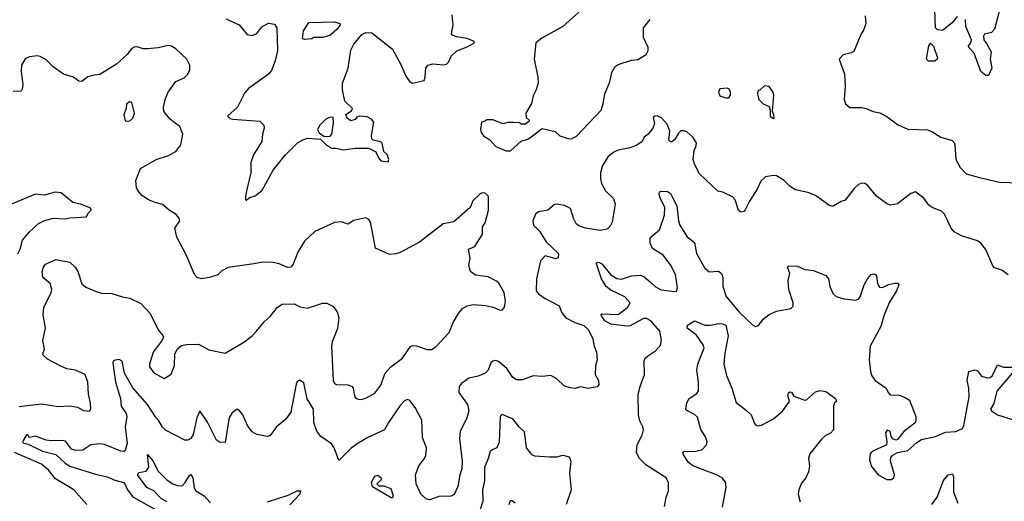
# Model space of a CAD drawing. Extents: x 2133461 to 2293071, y 753526 to 916327.
# Tile 107 of 256: x 2174158 to 2180750, y 835768 to 838990. Entities that reach past the tile are written whole.
import ezdxf

# ---------------------------------------------------------------- set-up
doc = ezdxf.new("R2010")
doc.units = 0

msp = doc.modelspace()

# ---------------------------------------------------------------- linework, layer by layer
at = {"layer": '0CON10XD'}
for points in [[(2175538.8, 838995), (2175626.7, 838955), (2175681.7, 838891.7), (2175715, 838883.3), (2175745, 838897.5), (2175778.3, 838941.7), (2175825, 838966.2), (2175865, 838960), (2175880.8, 838935), (2175884, 838785), (2175869.2, 838715), (2175845, 838650), (2175823.8, 838625), (2175690.3, 838529.7), (2175662.4, 838497.6), (2175615.6, 838404.4), (2175550, 838345), (2175565, 838330), (2175585, 838323.8), (2175765, 838310), (2175793.3, 838283.3), (2175796, 838265), (2175784, 838225), (2175779.2, 838175), (2175722.5, 838085), (2175705.5, 838034.5), (2175706.7, 837965), (2175675.6, 837845), (2175670, 837805), (2175670, 837785), (2175675, 837782.5), (2175699.3, 837800.7), (2175735, 837811.2), (2175780.5, 837849.5), (2175855, 837982.2), (2175935, 838083.3), (2176018.8, 838165), (2176053.2, 838186.8), (2176085, 838198), (2176171.7, 838191.7), (2176206.1, 838156.1), (2176245, 838130), (2176275, 838130), (2176325, 838118.6), (2176405, 838130), (2176495, 838130), (2176543.3, 838105), (2176560, 838065), (2176575, 838046.7), (2176625, 838040), (2176630, 838055), (2176617.3, 838087.3), (2176597.1, 838107.1), (2176585, 838163.3), (2176575, 838173.3), (2176525, 838183.3), (2176515, 838192.5), (2176513.1, 838215), (2176528.6, 838305), (2176514.2, 838325), (2176485, 838340.8), (2176430, 838345), (2176415, 838337.5), (2176405, 838322.5), (2176375, 838312.5), (2176350.7, 838330.7), (2176342.5, 838355), (2176380, 838380), (2176386.2, 838395), (2176335.4, 838445.4), (2176319.7, 838519.7), (2176319.4, 838565), (2176356.9, 838665), (2176375, 838786.2), (2176395, 838826), (2176448.3, 838891.7), (2176475, 838904.3), (2176515, 838901.9), (2176653.8, 838793.8), (2176712.9, 838685), (2176742.6, 838612.6), (2176765, 838581.2), (2176785, 838566.2), (2176865, 838583.3), (2176872.9, 838605), (2176877.5, 838665), (2176890, 838685), (2176924.5, 838695.5), (2176995, 838687.8), (2177015, 838691.9), (2177028.6, 838705), (2177047.5, 838745), (2177085, 838782.5), (2177155, 838809.5), (2177202.5, 838835), (2177200, 838845), (2177154.4, 838864.4), (2177082.5, 838875), (2177055.9, 838885.9), (2177050, 838895), (2177060.6, 838955), (2177053.4, 839023.4)], [(2177900.5, 839039.5), (2177793.3, 838945), (2177654.5, 838865.5), (2177613.3, 838835), (2177602.5, 838725), (2177626.2, 838605), (2177628.8, 838565), (2177613.9, 838516.1), (2177595, 838480), (2177585, 838430), (2177547.5, 838365), (2177550, 838335), (2177568.3, 838318.3), (2177568.3, 838311.7), (2177545, 838290), (2177515, 838290), (2177505, 838300), (2177465, 838302.5), (2177425, 838302.5), (2177395, 838293.3), (2177325, 838320), (2177285, 838320), (2177275, 838310), (2177250, 838305), (2177243.3, 838255), (2177247.5, 838235), (2177263.6, 838213.6), (2177306.4, 838186.4), (2177345, 838142.5), (2177415, 838112.5), (2177445, 838112.5)], [(2180435, 839010.9), (2180400.9, 838969.1), (2180335, 838916.7), (2180301.7, 838921.7), (2180290, 838935), (2180284, 839055)], [(2180715.5, 839044.5), (2180685, 838927.5), (2180665, 838903.8), (2180617.1, 838892.9), (2180609.4, 838880.6), (2180612.9, 838855), (2180629.7, 838829.7), (2180662.2, 838775), (2180654, 838725), (2180665.4, 838665), (2180645, 838615.8), (2180625, 838615.6), (2180592.8, 838642.8), (2180547, 838767), (2180511.4, 838805), (2180509.2, 838815), (2180525.6, 838835), (2180530.9, 838855), (2180493.3, 838945), (2180490.6, 838990.6)], [(2176065, 838857.5), (2176052.5, 838862.5), (2176058.6, 838915), (2176095, 838972.2), (2176265, 838975.6), (2176302, 838965), (2176304.2, 838955), (2176282, 838925), (2176235, 838884.2), (2176185, 838870), (2176125, 838870), (2176115, 838862.5), (2176065, 838857.5)], [(2177445, 838112.5), (2177515, 838177.5), (2177565, 838192.5), (2177655, 838262.5), (2177742, 838242), (2177775, 838212), (2177835, 838193.8), (2177855, 838194), (2177885, 838210), (2178050.8, 838385), (2178065, 838427.5), (2178075, 838493.3), (2178109.4, 838575), (2178123.4, 838636.6), (2178145, 838676.2), (2178165, 838689.2), (2178255, 838720), (2178296.4, 838723.6), (2178353, 838757), (2178366.7, 838783.3), (2178366.7, 838805), (2178335, 838870), (2178333.8, 838935), (2178378.3, 838991.7)], [(2179817.5, 839015), (2179822.5, 838965), (2179810, 838925), (2179788.3, 838891.7), (2179741.7, 838778.3), (2179725, 838768), (2179670, 838755), (2179644, 838726), (2179680, 838625), (2179684.4, 838545), (2179677.1, 838455), (2179686.7, 838426.7), (2179715, 838402), (2179795, 838402), (2179825, 838396.2), (2179872.5, 838375), (2179916.6, 838366.6), (2179962.3, 838342.3), (2180035, 838289.2), (2180105, 838258.6), (2180235, 838252), (2180265, 838241.2), (2180325, 838204), (2180400.7, 838180.7), (2180415, 838167.5), (2180418.8, 838155), (2180425.8, 838055), (2180455, 838001.2), (2180495, 837959.2), (2180583.7, 837933.7), (2180717, 837903), (2180855, 837898.8)], [(2180285, 838712.2), (2180243.2, 838713.2), (2180228, 838725), (2180244.6, 838815.4), (2180255, 838834), (2180275, 838812.9), (2180302.9, 838735), (2180300.5, 838725), (2180285, 838712.2)], [(2177175, 837732.5), (2177065, 837636.7), (2176992.5, 837625), (2176835, 837502), (2176705, 837432.5), (2176676.8, 837423.2), (2176635, 837418.6), (2176540.8, 837460.8), (2176506, 837635), (2176495, 837653.3), (2176475, 837663.3), (2176395, 837645.8), (2176355, 837622), (2176313.6, 837636.4), (2176265, 837633.3), (2176135, 837573.3), (2176065, 837507.5), (2176021.2, 837435), (2175988, 837355), (2175972.5, 837335), (2175952.1, 837332.1), (2175895, 837356.2), (2175853.9, 837366.1), (2175785, 837368), (2175725, 837357.5), (2175555, 837331.2), (2175511.2, 837308.8), (2175485, 837283.3), (2175430, 837265), (2175375, 837256.2), (2175345.9, 837265.9), (2175328.8, 837285), (2175275, 837412.5), (2175211.2, 837535), (2175197.5, 837595), (2175230, 837645), (2175224, 837665), (2175205, 837685.8), (2175158, 837715), (2175114.4, 837754.4), (2175065, 837765.8), (2175020, 837785), (2174975, 837813.3), (2174955, 837837.5), (2174941.2, 837865), (2174936.7, 837915), (2174966.1, 837993.9), (2175072.5, 838055), (2175155, 838082), (2175202.7, 838107.3), (2175238, 838152), (2175250.8, 838225), (2175230, 838275), (2175198.8, 838298.8), (2175164.7, 838324.7), (2175122.2, 838375), (2175121.5, 838405), (2175132.1, 838455), (2175151.3, 838505), (2175203.1, 838576.9), (2175258.7, 838601.3), (2175284.3, 838625.7), (2175297.5, 838655), (2175298, 838685), (2175276.2, 838725), (2175203.3, 838795), (2175173.9, 838813.9), (2175152.3, 838817.7), (2175085, 838802), (2175015, 838794), (2174985, 838796), (2174945, 838808.8), (2174924.1, 838805.9), (2174905, 838793.3), (2174879.7, 838760.3), (2174807.3, 838692.7), (2174695.9, 838624.1), (2174645, 838617.5), (2174615, 838606.7), (2174575, 838576.7), (2174555, 838578.8), (2174517.5, 838605), (2174452.5, 838625), (2174383.3, 838675), (2174335, 838722), (2174295, 838744), (2174275, 838748), (2174225, 838742.5), (2174195, 838728.8), (2174170.8, 838685), (2174167.5, 838645), (2174179.2, 838555), (2174176, 838525), (2174168, 838512), (2174115, 838510)], [(2178885, 838466.2), (2178905, 838466.7), (2178916.7, 838485), (2178916.4, 838506.4), (2178906.7, 838526.7), (2178895, 838532.5), (2178845, 838526.7), (2178836.2, 838505), (2178845, 838480), (2178885, 838466.2)], [(2179205, 838330), (2179210, 838335), (2179207, 838353), (2179197.5, 838375), (2179206.7, 838485), (2179202.5, 838505), (2179175, 838542.5), (2179143.6, 838546.4), (2179115, 838520), (2179100, 838515), (2179097.5, 838495), (2179107.5, 838455), (2179135, 838427.5), (2179175, 838410), (2179182.5, 838385), (2179183, 838343), (2179205, 838330)], [(2174875, 838310), (2174895, 838314.2), (2174915, 838331.2), (2174927.8, 838365), (2174908.8, 838435), (2174895, 838441.2), (2174873.2, 838426.8), (2174870.8, 838395), (2174856, 838355), (2174864.3, 838314.3), (2174875, 838310)], [(2180775, 837283.8), (2180734.2, 837314.2), (2180685, 837330), (2180672.1, 837342.1), (2180625, 837452.5), (2180593.3, 837495), (2180569.5, 837509.5), (2180464.2, 837544.2), (2180415, 837570), (2180393.3, 837595), (2180349.5, 837689.5), (2180328.3, 837708.3), (2180271.7, 837731.7), (2180245, 837750), (2180210, 837795), (2180155, 837838.8), (2180125, 837828), (2180035, 837758), (2179985, 837750), (2179960.5, 837760.5), (2179895, 837810), (2179835, 837882), (2179815, 837893.8), (2179795, 837896.2), (2179772.7, 837887.3), (2179745, 837861.2), (2179685, 837782.5), (2179656.7, 837773.3), (2179605, 837742.5), (2179595, 837742.5), (2179575, 837750), (2179485, 837813.8), (2179435, 837833.8), (2179352.7, 837852.7), (2179316.2, 837875), (2179275, 837914), (2179225, 837944.2), (2179201.7, 837948.3), (2179151.9, 837938.1), (2179119.5, 837910.5), (2179096, 837855), (2179043.3, 837776.7), (2179015, 837716.7), (2179005, 837706.2), (2178985, 837701.2), (2178971.2, 837715), (2178948.8, 837785), (2178930, 837805), (2178865.8, 837835.8), (2178832.7, 837842.7), (2178709.1, 837959.1), (2178678.3, 838018.3), (2178667.3, 838055), (2178672.7, 838115), (2178687.5, 838145), (2178689.4, 838165), (2178665, 838204), (2178625, 838239.2), (2178605, 838247.5), (2178585, 838246.2), (2178569.1, 838230.9), (2178545, 838188.8), (2178525, 838173.3), (2178515, 838173.3), (2178504.2, 838185), (2178510, 838245), (2178492, 838292), (2178455, 838332.9), (2178425, 838345.7), (2178410, 838345), (2178398.8, 838335), (2178407.8, 838295), (2178397.8, 838265), (2178365.7, 838225), (2178339.4, 838205), (2178325, 838174.3), (2178289.7, 838150.3), (2178245, 838132.5), (2178165, 838117.1), (2178135, 838102.9), (2178097.5, 838075), (2178060, 838015), (2178047.5, 837965), (2178046.5, 837925), (2178053.3, 837893.3), (2178080, 837845), (2178132.6, 837792.6), (2178144.3, 837755), (2178124.3, 837635), (2178112.1, 837607.9), (2178092.1, 837587.9), (2178045, 837578.6), (2177945.5, 837595.5), (2177901.1, 837611.1), (2177884.3, 837625), (2177866.9, 837655), (2177846.3, 837726.3), (2177805, 837747.8), (2177755, 837755.5), (2177737.6, 837752.4), (2177694.6, 837715.4), (2177632.5, 837705), (2177610.6, 837689.4), (2177594, 837645), (2177597.5, 837615), (2177639.2, 837575), (2177683.6, 837503.6), (2177766, 837425), (2177763, 837397), (2177745, 837390), (2177725, 837396.7), (2177675, 837410), (2177645, 837377.5), (2177618.9, 837255), (2177616.9, 837175), (2177630.8, 837155), (2177675, 837124.4), (2177768.8, 837075), (2177787.6, 837027.6), (2177814.6, 836994.6), (2177875, 836963.5), (2177935, 836944.4), (2177965.6, 836915), (2177995.5, 836855), (2178003.1, 836805), (2178020.8, 836765), (2178023.8, 836715), (2178012, 836675), (2178010, 836615), (2178033.3, 836575), (2178035, 836550), (2178025, 836532.5), (2177965, 836522.5), (2177915, 836532.5), (2177875, 836522), (2177845, 836526.7), (2177805, 836537.5), (2177755, 836587.5), (2177715, 836608.8), (2177655, 836602), (2177595, 836608), (2177525, 836581.2), (2177485, 836580), (2177458.8, 836595), (2177418.9, 836655), (2177363.3, 836703.3), (2177345, 836710.4), (2177325, 836706.1), (2177311.8, 836695), (2177294.2, 836645.8), (2177275, 836625.5), (2177226.7, 836605), (2177165, 836590.6), (2177115.6, 836555), (2177099.5, 836535), (2177098.5, 836495), (2177155.6, 836415), (2177165.7, 836375), (2177152.5, 836325), (2177106.4, 836233.6), (2177102.9, 836185), (2177120, 836035), (2177118.5, 835985), (2177104.6, 835945), (2177092.5, 835867.5), (2177067, 835813), (2177045, 835801.4), (2176965, 835799.5), (2176905, 835776.4), (2176881.9, 835781.9), (2176844.7, 835814.7), (2176812.5, 835885), (2176807.3, 835945), (2176829.6, 836005), (2176867.2, 836052.8), (2176876.6, 836073.4), (2176881.9, 836125), (2176854.4, 836195), (2176850.8, 836310.8), (2176805, 836395.8), (2176770.9, 836440.9), (2176755, 836448.6), (2176735, 836440.6), (2176705, 836409.4), (2176627.5, 836295), (2176600.8, 836245), (2176488.8, 836195), (2176423.4, 836156.6), (2176377.9, 836122.1), (2176295, 836040), (2176262.5, 836125), (2176245, 836152.5), (2176175, 836201.1), (2176146.5, 836236.5), (2176126.4, 836295), (2176125.5, 836385), (2176083.9, 836453.9), (2176060, 836560), (2176031.7, 836578.3), (2176015, 836566.2), (2176008.9, 836551.1), (2175972.7, 836365), (2175938.1, 836315), (2175878.6, 836265), (2175835, 836206.7), (2175818.3, 836201.7), (2175745, 836214), (2175715, 836232), (2175683.3, 836275), (2175652.9, 836345), (2175625, 836380), (2175615, 836383.3), (2175580.3, 836359.7), (2175561.3, 836328.7), (2175535, 836160), (2175495, 836163.3), (2175475, 836177.5), (2175416.4, 836296.4), (2175365, 836372.5), (2175344.4, 836325.6), (2175320, 836215), (2175305, 836188.1), (2175285, 836175.6), (2175265, 836175.8), (2175135, 836244.3), (2175113.6, 836263.6), (2175090, 836305), (2175071.2, 836325), (2175013.3, 836415), (2174916, 836526), (2174859.3, 836625), (2174845.4, 836705.4), (2174825, 836715.8), (2174797.3, 836712.7), (2174785, 836706.2), (2174780.8, 836695), (2174800.5, 836565), (2174832.4, 836455), (2174837.2, 836405), (2174870.8, 836355), (2174876.1, 836335), (2174863.9, 836265), (2174876.8, 836155), (2174865, 836107.5), (2174855, 836101.8), (2174835, 836103.1), (2174725, 836147.5), (2174695, 836153.1), (2174635, 836145.7), (2174581.2, 836108.8), (2174535, 836106.5), (2174505, 836117.3), (2174465, 836168.9), (2174443.7, 836173.7), (2174368.7, 836171.3), (2174335, 836177.2), (2174265, 836202.7), (2174225, 836193.8), (2174212.5, 836212.5), (2174205, 836213.3), (2174181.4, 836175), (2174178, 836165), (2174185, 836156.2), (2174215, 836149.2), (2174312, 836102), (2174400, 836080), (2174462.7, 836022.7), (2174495, 836001.9), (2174665, 835949.1), (2174745, 835931.2), (2174795, 835909.1), (2174852.9, 835892.9), (2174865, 835880), (2174879.1, 835845), (2174916.6, 835796.6), (2175115, 835686.2)], [(2176235, 838207.5), (2176248, 838225), (2176259.7, 838300.3), (2176256.2, 838335), (2176245, 838338), (2176225, 838334.4), (2176205, 838321.8), (2176166.9, 838285), (2176152.9, 838255), (2176164, 838234), (2176195, 838210), (2176235, 838207.5)], [(2174145, 837422.5), (2174162.2, 837455), (2174176.9, 837515), (2174220.9, 837569.1), (2174285, 837626.9), (2174325, 837646.9), (2174385, 837661.1), (2174462.7, 837657.3), (2174495, 837664.4), (2174605, 837670), (2174617.5, 837695), (2174637.5, 837715), (2174635, 837730), (2174565, 837756.7), (2174515, 837767.5), (2174435, 837832.5), (2174395, 837836.7), (2174323.6, 837816.4), (2174265, 837822.5), (2174025, 837724)], [(2174155, 836402.5), (2174305, 836419.1), (2174415, 836400.9), (2174495, 836406.2), (2174545, 836397.8), (2174585, 836375.8), (2174625, 836370), (2174633.9, 836386.1), (2174631.9, 836425), (2174618.2, 836485), (2174615.4, 836565.4), (2174597.1, 836615), (2174532, 836645), (2174474.3, 836654.3), (2174425, 836675.3), (2174345, 836717.5), (2174315.4, 836745), (2174313.5, 836755), (2174324.6, 836785), (2174313.8, 836843.8), (2174332, 836925), (2174315.4, 837015), (2174319.6, 837065), (2174369.2, 837165), (2174372.5, 837185), (2174362, 837225), (2174313.8, 837265), (2174308, 837305), (2174317.5, 837335), (2174332, 837355), (2174402.5, 837385), (2174495, 837366.9), (2174528.8, 837335), (2174548, 837305), (2174575, 837223.3), (2174600.3, 837200.3), (2174670.5, 837170.5), (2174705, 837160), (2174775, 837158.8), (2174845.8, 837135.8), (2174895, 837127.1), (2174970.1, 837090.1), (2175032.9, 837025), (2175084.3, 836915), (2175117.3, 836877.3), (2175120.5, 836865), (2175111.8, 836845), (2175052.9, 836765), (2175028.1, 836685), (2175027.9, 836667.9), (2175056.6, 836626.6), (2175125, 836588.8), (2175172.5, 836617.5), (2175194.5, 836675.5), (2175196.5, 836755), (2175215, 836787.5), (2175240.9, 836809.1), (2175275, 836817.5), (2175355, 836819.4), (2175425, 836780.8), (2175535, 836758.8), (2175658.7, 836831.3), (2175715.5, 836874.5), (2175744.5, 836905.5), (2175795, 836968.8), (2175835, 837003.8), (2175883.4, 837066.6), (2175915, 837087.5), (2175995, 837088.8), (2176035, 837068.8), (2176085, 837060), (2176186.4, 837093.6), (2176215, 837093.3), (2176255, 837073.3), (2176284, 837035), (2176295.8, 836995), (2176285.7, 836924.3), (2176251.1, 836835), (2176246.7, 836805), (2176257.1, 836575), (2176266.6, 836556.6), (2176278.7, 836548.7), (2176355, 836547.1), (2176383.3, 836535), (2176391.2, 836525), (2176400.5, 836470.5), (2176408.3, 836458.3), (2176425, 836450), (2176445, 836448.6), (2176475, 836457.1), (2176535, 836490.8), (2176575.5, 836544.5), (2176606, 836625), (2176642.6, 836667.4), (2176720, 836725), (2176759.4, 836780.6), (2176775, 836803.3), (2176789.3, 836810.7), (2176815, 836808), (2176886.4, 836783.6), (2176915, 836783.3), (2176945, 836800), (2177034.1, 836895.9), (2177061.2, 836965), (2177096, 837025), (2177123.2, 837056.8), (2177154.4, 837075.6), (2177195, 837084.2), (2177277, 837077), (2177327.3, 837067.3), (2177375, 837046.7), (2177390.7, 837049.3), (2177403.9, 837066.1), (2177410, 837105), (2177400.8, 837165), (2177366.8, 837226.8), (2177351.2, 837241.2), (2177295, 837268.8), (2177210.3, 837280.3), (2177176.7, 837305), (2177164, 837345), (2177174, 837395), (2177163.8, 837455), (2177205, 837472.5), (2177256.2, 837555), (2177256.7, 837605), (2177275, 837630), (2177296.7, 837715), (2177297, 837807), (2177275, 837830), (2177255, 837832.5), (2177240, 837825), (2177192.7, 837777.3), (2177175, 837732.5)], [(2178475, 835733.3), (2178485.6, 835795), (2178502.2, 835835), (2178502.1, 835892.1), (2178485, 835924), (2178350.6, 836010.6), (2178305.8, 836055), (2178287.5, 836095), (2178291.9, 836145), (2178325, 836210.8), (2178333.8, 836245), (2178330.5, 836265), (2178310, 836305), (2178301.8, 836345), (2178299.5, 836485), (2178311.1, 836535), (2178340.8, 836615), (2178338.8, 836705), (2178346.2, 836725), (2178360.5, 836739.5), (2178414, 836775), (2178448, 836812), (2178454.3, 836845), (2178443.1, 836905), (2178383.3, 836975), (2178355, 836991.1), (2178335, 836990.7), (2178245, 836942.7), (2178225, 836939.1), (2178115, 836952.3), (2178075.7, 836975), (2178054.4, 837005), (2178050, 837015), (2178055, 837021.2), (2178165, 837016.9), (2178228.2, 837065), (2178245.4, 837095), (2178208.7, 837135), (2178115, 837180), (2178084.7, 837205), (2178053.1, 837255), (2178016.4, 837363.6), (2178035, 837366.7), (2178056.1, 837356.1), (2178115, 837282.2), (2178155, 837257.9), (2178186.1, 837253.9), (2178254.5, 837275.5), (2178315, 837280), (2178339.8, 837269.8), (2178378.1, 837235), (2178415, 837201.9), (2178453.4, 837183.4), (2178545, 837170.8), (2178555.6, 837174.4), (2178562.9, 837195), (2178548.2, 837285), (2178515, 837350), (2178465, 837414.4), (2178395, 837458), (2178379.2, 837495), (2178380, 837525), (2178389.3, 837540.7), (2178441.2, 837585), (2178475, 837682.5), (2178478.2, 837735), (2178445.8, 837795), (2178438.8, 837825), (2178442, 837838), (2178456.4, 837843.6), (2178495, 837840), (2178515, 837826), (2178525, 837810), (2178557.5, 837745), (2178569.1, 837645), (2178578.5, 837615), (2178627.6, 837537.6), (2178675, 837498.8), (2178688.8, 837425), (2178745, 837328), (2178775, 837302.5), (2178837, 837307), (2178857.5, 837292.5), (2178865.5, 837265.5), (2178864.7, 837205), (2178888, 837138), (2178975, 837032.8), (2179065, 836949.2), (2179085, 836938), (2179105, 836943.8), (2179135, 836985.8), (2179175, 837016.9), (2179225, 837039.4), (2179321.7, 837058.3), (2179335.9, 837074.1), (2179337.1, 837095), (2179306.9, 837185), (2179302, 837245), (2179313.3, 837295), (2179297.5, 837335), (2179306.4, 837343.6), (2179365, 837340), (2179415, 837318.8), (2179472.3, 837312.3), (2179555, 837278.8), (2179572, 837255), (2179580.8, 837205), (2179604, 837155), (2179625, 837138), (2179675, 837122.5), (2179755, 837114), (2179775, 837123.3), (2179785.8, 837135), (2179811.9, 837215), (2179835, 837256.7)], [(2179835, 837256.7), (2179857.5, 837285), (2179875, 837290), (2179887.5, 837285), (2179893.6, 837273.6), (2179900, 837225), (2179915, 837200), (2179935, 837198.6), (2179975, 837219.2), (2180015, 837228), (2180035, 837226.7), (2180043.8, 837215), (2180027.8, 837175), (2179980.4, 837099.6), (2179944.6, 837015), (2179923.7, 836936.3), (2179851.5, 836805), (2179845.6, 836715), (2179854.4, 836635), (2179863.9, 836606.1), (2179885, 836576.2), (2179958.8, 836525), (2179971.2, 836495), (2179985, 836480), (2180045, 836476.9), (2180085, 836463.1), (2180114, 836445), (2180157.8, 836335), (2180158, 836305), (2180150.3, 836289.7), (2180078.1, 836235), (2180035, 836181.4), (2180022.7, 836177.3), (2180004.5, 836184.5), (2179992.6, 836202.6), (2179986.5, 836235), (2179965, 836242.5), (2179954.2, 836225), (2179964.2, 836165), (2179962, 836145), (2179865, 836101.2), (2179851.4, 836085), (2179847.1, 836045), (2179859.8, 835999.8), (2179905.7, 835945), (2179962.6, 835912.6), (2179995, 835914.3), (2180009.4, 835925), (2180015.6, 835945), (2179986.9, 836035), (2179990.5, 836059.5), (2180004.4, 836075.6), (2180035, 836093.1), (2180105, 836107.8), (2180165, 836162), (2180195, 836180), (2180289.7, 836200.3), (2180355, 836229.2), (2180425, 836234), (2180470, 836255), (2180479.4, 836275), (2180515.5, 836465.5), (2180512.2, 836525), (2180500.6, 836575), (2180511.2, 836635), (2180555, 836646.7), (2180569.5, 836639.5), (2180596.7, 836605), (2180634.6, 836594.6), (2180655, 836596.4), (2180670.8, 836609.2), (2180705, 836680), (2180745, 836665.5), (2180802.5, 836665)], [(2178862.7, 835727.3), (2178887.3, 835862.7), (2178882.5, 835895), (2178861.2, 835925), (2178823.8, 835945), (2178665, 836004.4), (2178635, 836026), (2178602.5, 836077.5), (2178597.5, 836095), (2178606.7, 836103.3), (2178670.3, 836099.7), (2178725, 836110.8), (2178755.7, 836144.3), (2178760, 836165), (2178749.8, 836199.8), (2178718.9, 836248.9), (2178695, 836330), (2178675, 836348.6), (2178624.2, 836374.2), (2178618.8, 836385), (2178624.2, 836425.8), (2178640, 836455), (2178691.3, 836488.7), (2178703.6, 836506.4), (2178702.9, 836565), (2178691.4, 836645), (2178698.6, 836685), (2178740.8, 836795), (2178734.2, 836815), (2178688.6, 836878.6), (2178626.2, 836925), (2178628.8, 836945), (2178675, 836976), (2178745, 836947.1), (2178785, 836946.9), (2178835, 836957.5), (2178865, 836955.8), (2178885, 836946), (2178900.4, 836875), (2178877.9, 836757.9), (2178872.1, 836685), (2178889.2, 836609.2), (2178926.2, 836525), (2178955, 836427.5), (2179025, 836375.7), (2179055, 836345.8), (2179077.7, 836287.7), (2179086.2, 836276.2), (2179101.7, 836271.7), (2179125, 836276), (2179205, 836320), (2179265, 836370.8), (2179311.1, 836435), (2179300, 836475), (2179305, 836493.3), (2179315, 836500), (2179325, 836497.5), (2179341.4, 836471.4), (2179415, 836444.2), (2179425, 836446.2), (2179485, 836499.2), (2179515, 836509.5), (2179555, 836501.4), (2179620.5, 836455), (2179626.7, 836435), (2179612.9, 836427.1), (2179606.8, 836405), (2179606.7, 836245), (2179587.3, 836222.7), (2179550, 836205), (2179528, 836185), (2179448.8, 836085), (2179438, 836055), (2179445.7, 836005), (2179438.6, 835965), (2179420, 835925), (2179391.5, 835888.5), (2179373.3, 835845), (2179370.3, 835815), (2179383.2, 835765)], [(2180801.8, 836625), (2180700.8, 836505), (2180678.8, 836421.2), (2180656.2, 836385), (2180665, 836372), (2180705, 836346.7), (2180803.9, 836313.9)], [(2177242.9, 835715), (2177261.1, 835771.1), (2177259.2, 835845), (2177272.7, 835905), (2177272.9, 835995), (2177297.8, 836055), (2177310, 836105), (2177323.3, 836115), (2177355, 836128), (2177370, 836165), (2177376.1, 836333.9), (2177385, 836350), (2177455, 836321.1), (2177497.8, 836267.8), (2177535.4, 836235.4), (2177549.4, 836125), (2177585, 836080), (2177605, 836071.9), (2177705, 836064.4), (2177755, 836065.6), (2177795, 836075.7), (2177835.7, 836065.7), (2177846.8, 836036.8), (2177839.4, 835955), (2177850.6, 835845), (2177817.3, 835745)], [(2174607.1, 835745), (2174520.8, 835845), (2174398.7, 835918.7), (2174354.2, 835974.2), (2174303.8, 836015), (2174123.2, 836093.2)], [(2175145, 835763.3), (2175106.8, 835785), (2175057.1, 835837.1), (2175010.5, 835860.5), (2174946.2, 835945), (2174955, 835960.9), (2175005, 835969.1), (2175023.2, 835995), (2175015, 836080), (2175052.2, 836035), (2175082.3, 835972.3), (2175145, 835909.1), (2175184.1, 835884.1), (2175215, 835872.1), (2175245, 835870.6), (2175266.8, 835893.2), (2175295, 835940), (2175305, 835946), (2175317.5, 835925), (2175327.4, 835857.4), (2175338.5, 835838.5), (2175393.6, 835805), (2175435, 835756.6)], [(2176655, 835790), (2176645, 835790), (2176520, 835865), (2176513.3, 835895), (2176535, 835936.2), (2176555, 835942.5), (2176577, 835927), (2176578.3, 835911.7), (2176550, 835885), (2176561.7, 835871.7), (2176595, 835870), (2176643, 835853), (2176658.8, 835805), (2176655, 835790)], [(2180265, 835745.6), (2180300.5, 835795), (2180343.4, 835906.6), (2180375, 835944.3), (2180400.8, 835950.8), (2180409.1, 835935), (2180410.5, 835830.5), (2180439.1, 835755)], [(2175816.2, 835765), (2175955, 835809.4), (2176015, 835838), (2176037.5, 835837.5), (2176034, 835815), (2175966.7, 835743.3)], [(2177434.2, 835745), (2177445, 835772.5), (2177455, 835772.5), (2177475, 835756.7)]]:
    msp.add_lwpolyline(points, dxfattribs=at)

doc.saveas('drawing.dxf')
